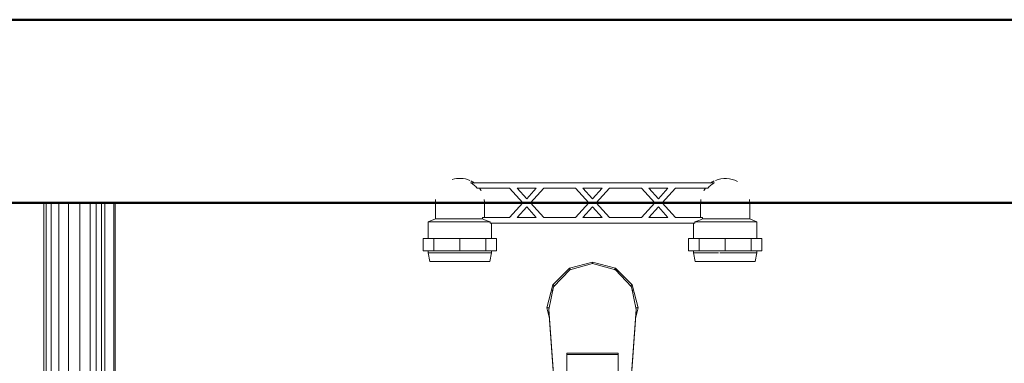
# Model space of a CAD drawing. Header units: millimetres. Extents: x 25703 to 50721, y 2709 to 39176.
# Tile 53 of 65: x 37682 to 38220, y 35610 to 35798. Entities that reach past the tile are written whole.
import ezdxf

# ---------------------------------------------------------------- set-up
doc = ezdxf.new("R2010")
doc.units = ezdxf.units.MM
for name, color, linetype, lineweight in [('A-WALL-____-MCUT', 113, 'Continuous', 50), ('A-WALL-____-OTLN', 113, 'Continuous', 20), ('M-EQPM-____-OTLN', 50, 'Continuous', 20)]:
    doc.layers.add(name, color=color, linetype=linetype, lineweight=lineweight)

# ---------------------------------------------------------------- blocks, each defined once
blk = doc.blocks.new('Прямая форма - V line-610148-В_Этаж 02_Вентиляция')
at = {"layer": 'A-WALL-____-MCUT', "color": 9}
for p, q in [((4180, 0), (1000, 0)), ((1000, -100), (4180, -100))]:
    blk.add_line(p, q, dxfattribs=at)
blk = doc.blocks.new('Прямая форма - SW - 014-610149-В_Этаж 02_Вентиляция')
blk.add_blockref('Прямая форма - V line-610148-В_Этаж 02_Вентиляция', (0, 0))
blk = doc.blocks.new('Прямая форма - V line-609016-В_Этаж 02_Вентиляция')
at = {"layer": 'M-EQPM-____-OTLN', "color": 253}
for p, q in [((-299.99, 0), (-299.99, -183.27)), ((-291.73, 0), (-291.73, -183.27)), ((-271.3, 0), (-271.3, -183.27)), ((-268.48, 0), (-268.48, -183.27)), ((-266.64, 0), (-266.64, -183.27)), ((-261.6, 0), (-261.6, -183.27)), ((-298.6, 0), (-298.6, -183.27)), ((-295.82, 0), (-295.82, -183.27)), ((-286.45, 0), (-286.45, -183.27)), ((-280.15, 0), (-280.15, -183.27)), ((-274.68, 0), (-274.68, -183.27)), ((-260.87, -183.24), (-260.87, 0)), ((-260.84, 0), (-260.84, -183.27)), ((-12.5, -35.67), (-21.65, -44.82)), ((-12.47, -36.48), (-21.3, -45.8)), ((0, -32.32), (-12.5, -35.67)), ((-12.5, -35.67), (-12.03, -36.48)), ((0, -33.04), (-12.47, -36.48)), ((0, -33.04), (0, -32.32)), ((12.5, -35.67), (0, -32.32)), ((12.47, -36.48), (0, -33.04)), ((12.03, -36.48), (12.5, -35.67)), ((21.3, -45.79), (12.47, -36.48)), ((12.5, -35.67), (21.65, -44.82)), ((-25, -57.32), (-21.65, -44.82)), ((-23.89, -58.26), (-21.3, -45.8)), ((-21.73, -47.12), (-22.2, -50.13)), ((-21.65, -44.82), (-20.82, -45.3)), ((21.65, -44.82), (20.82, -45.3)), ((23.89, -58.26), (21.3, -45.79)), ((21.65, -44.82), (25, -57.32)), ((22.2, -50.13), (21.73, -47.12)), ((-23.65, -62.37), (-25, -57.32)), ((-25, -57.32), (-23.7, -57.32)), ((-23.89, -59.01), (-23.89, -58.26)), ((-20.95, -98.41), (-23.89, -58.26)), ((-23.89, -59.01), (-20.95, -99.15)), ((20.95, -98.41), (23.89, -58.26)), ((23.89, -59.01), (20.95, -99.15)), ((25, -57.32), (23.65, -62.37)), ((25, -57.32), (23.7, -57.32)), ((23.89, -59.01), (23.89, -58.26)), ((-14, -82.11), (14, -82.11)), ((-14, -96.93), (-14, -82.11)), ((14, -82.86), (-14, -82.86)), ((14, -82.11), (14, -96.93))]:
    blk.add_line(p, q, dxfattribs=at)
blk = doc.blocks.new('Прямая форма - FU - 054-610380-В_Этаж 02_Вентиляция')
blk.add_blockref('Прямая форма - V line-609016-В_Этаж 02_Вентиляция', (0, 0))
blk = doc.blocks.new('V line_ifc_RVT-1-В_Этаж 02_Вентиляция')
at = {"layer": 'A-WALL-____-OTLN', "color": 253, "lineweight": 20}
blk.add_blockref('Прямая форма - SW - 014-610149-В_Этаж 02_Вентиляция', (36123.24, 35797.63), dxfattribs=at)
at = {"layer": 'M-EQPM-____-OTLN', "color": 253, "lineweight": 20}
blk.add_blockref('Прямая форма - FU - 054-610380-В_Этаж 02_Вентиляция', (37995.19, 35697.63), dxfattribs=at)
blk = doc.blocks.new('VTp_724_0 Водорозетка двойная - VTp_724_0-1631685-В_Этаж 02_Вентиляция')
at = {"layer": 'M-EQPM-____-OTLN'}
for p, q in [((-88.85, 32), (-89.75, 27.2)), ((-89.75, 27.2), (-89.75, 26.1)), ((-69.5, 27.2), (-89.75, 27.2)), ((-56.15, 32), (-88.85, 32)), ((-55.25, 27.2), (-68.9, 27.2)), ((-55.25, 27.2), (-56.15, 32)), ((-55.25, 26.1), (-55.25, 27.2)), ((56.15, 32), (55.25, 27.2)), ((55.25, 27.2), (55.25, 26.1)), ((59.29, 27.2), (55.25, 27.2)), ((88.85, 32), (56.15, 32)), ((89.75, 27.2), (59.4, 27.2)), ((89.75, 27.2), (88.85, 32)), ((89.75, 26.1), (89.75, 27.2)), ((-92.58, 26.1), (-86.7, 26.1)), ((-92.58, 19.4), (-92.58, 26.1)), ((-86.7, 26.1), (-72.5, 26.1)), ((-86.7, 19.4), (-86.7, 26.1)), ((-72.5, 26.1), (-58.3, 26.1)), ((-72.5, 19.4), (-72.5, 26.1)), ((-58.3, 26.1), (-52.42, 26.1)), ((-58.3, 26.1), (-58.3, 19.4)), ((-52.42, 19.4), (-52.42, 26.1)), ((52.42, 26.1), (58.3, 26.1)), ((52.42, 19.4), (52.42, 26.1)), ((58.3, 26.1), (72.5, 26.1)), ((58.3, 19.4), (58.3, 26.1)), ((72.5, 26.1), (86.7, 26.1)), ((72.5, 19.4), (72.5, 26.1)), ((86.7, 26.1), (92.58, 26.1)), ((86.7, 26.1), (86.7, 19.4)), ((92.58, 19.4), (92.58, 26.1)), ((-86.7, 19.4), (-92.58, 19.4)), ((-89.75, 19.4), (-89.75, 10.4)), ((-72.5, 19.4), (-86.7, 19.4)), ((-58.3, 19.4), (-72.5, 19.4)), ((-52.42, 19.4), (-58.3, 19.4)), ((-55.25, 11), (-55.25, 19.4)), ((58.3, 19.4), (52.42, 19.4)), ((55.25, 19.4), (55.25, 11)), ((72.5, 19.4), (58.3, 19.4)), ((86.7, 19.4), (72.5, 19.4)), ((92.58, 19.4), (86.7, 19.4)), ((89.75, 10.4), (89.75, 19.4)), ((55.99, 11), (-55.99, 11)), ((-55.99, 11), (-55.99, 10.4)), ((55.99, 10.4), (55.99, 11)), ((-89.75, 10.4), (-85.9, 8.8)), ((-55.99, 10.4), (-89.75, 10.4)), ((-85.9, 8.8), (-85.9, 0)), ((-60.07, 8.8), (-85.9, 8.8)), ((-60.07, 8.8), (-60.07, 8)), ((-60.07, 8), (-45.3, 8)), ((-59.1, 0), (-59.1, 8)), ((-45.3, 8), (-38.02, 0)), ((-36, 2.23), (-41.25, 8)), ((-41.25, 8), (-30.75, 8)), ((-30.75, 8), (-36, 2.23)), ((-33.98, 0), (-26.7, 8)), ((-26.7, 8), (-9.3, 8)), ((-9.3, 8), (-2.02, 0)), ((0, 2.23), (-5.25, 8)), ((-5.25, 8), (5.25, 8)), ((5.25, 8), (0, 2.23)), ((2.02, 0), (9.3, 8)), ((9.3, 8), (26.7, 8)), ((26.7, 8), (33.98, 0)), ((30.75, 8), (41.25, 8)), ((36, 2.23), (30.75, 8)), ((41.25, 8), (36, 2.23)), ((38.02, 0), (45.3, 8)), ((45.3, 8), (60.07, 8)), ((89.75, 10.4), (55.99, 10.4)), ((59.1, 8), (59.1, 0)), ((85.9, 8.8), (60.07, 8.8)), ((60.07, 8), (60.07, 8.8)), ((85.9, 8.8), (89.75, 10.4)), ((85.9, 0), (85.9, 8.8)), ((-38.02, 0), (-45.3, -8)), ((-41.25, -8), (-36, -2.23)), ((-36, -2.23), (-30.75, -8)), ((-26.7, -8), (-33.98, 0)), ((-2.02, 0), (-9.3, -8)), ((-5.25, -8), (0, -2.23)), ((0, -2.23), (5.25, -8)), ((9.3, -8), (2.02, 0)), ((33.98, 0), (26.7, -8)), ((30.75, -8), (36, -2.23)), ((36, -2.23), (41.25, -8)), ((45.3, -8), (38.02, 0)), ((-45.3, -8), (-62.98, -8)), ((-30.75, -8), (-41.25, -8)), ((-9.3, -8), (-26.7, -8)), ((5.25, -8), (-5.25, -8)), ((26.7, -8), (9.3, -8)), ((41.25, -8), (30.75, -8)), ((62.98, -8), (45.3, -8)), ((-66.71, -11), (66.71, -11))]:
    blk.add_line(p, q, dxfattribs=at)
for centre, radius, start, end in [((-212.07, 402.15), 421.7, 291.1285, 291.7236), ((212.07, 402.15), 421.7, 248.2764, 248.8715), ((-72.5, 0), 13.4, 180, 188.2152), ((-72.5, 0), 13.4, 351.8321, 360), ((-72.5, 0), 13.4, 352.5609, 0), ((72.5, 0), 13.4, 180, 187.4391), ((72.5, 0), 13.4, 180, 188.1679), ((72.5, 0), 13.4, 351.7848, 0), ((-72.5, 0), 13.4, 322.9736, 327.3258), ((-72.5, 0), 13.4, 323.0818, 328.7777), ((-72.5, 0), 13.4, 323.3436, 330.7909), ((72.5, 0), 13.4, 209.2091, 216.6564), ((72.5, 0), 13.4, 211.2223, 216.9182), ((72.5, 0), 13.4, 212.6742, 217.0264), ((-72.5, 0), 13.4, 240, 293.6489), ((-72.5, 0), 13.4, 296.8936, 306.3065), ((72.5, 0), 13.4, 233.6935, 243.1064), ((72.5, 0), 13.4, 246.3511, 288.109)]:
    blk.add_arc(centre, radius, start, end, dxfattribs=at)
for points in [[(-62.98, -8), (-63.51, -8.62), (-64.66, -9.75), (-65.99, -10.62), (-66.71, -11)], [(66.71, -11), (65.99, -10.62), (64.66, -9.75), (63.51, -8.62), (62.98, -8)]]:
    blk.add_open_spline(points, degree=3, dxfattribs=at)

msp = doc.modelspace()

# ---------------------------------------------------------------- block references
at = {"lineweight": 9}
msp.add_blockref('V line_ifc_RVT-1-В_Этаж 02_Вентиляция', (0, 0), dxfattribs=at)
at = {"layer": 'M-EQPM-____-OTLN', "rotation": 180.0000468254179}
msp.add_blockref('VTp_724_0 Водорозетка двойная - VTp_724_0-1631685-В_Этаж 02_Вентиляция', (37995.19, 35697.64), dxfattribs=at)

doc.saveas('drawing.dxf')
